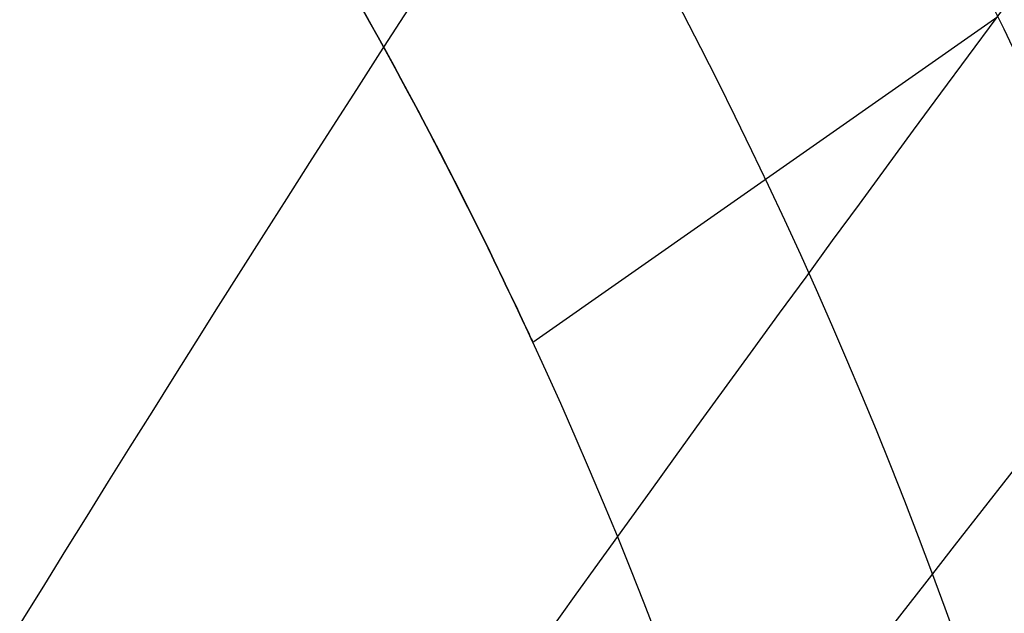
# Model space of a CAD drawing. Extents: x 35624 to 36541, y 4015 to 4839.
# Tile 14 of 150: x 35824.6 to 35828.12, y 4153.57 to 4155.69. Entities that reach past the tile are written whole.
import ezdxf

# ---------------------------------------------------------------- set-up
doc = ezdxf.new("R2010")
doc.units = 0
doc.layers.add('FUSTO_INTERNO', color=200, linetype='CONTINUOUS')
doc.layers.add('IGES_LEVEL_1', color=4, linetype='CONTINUOUS')

msp = doc.modelspace()

# ---------------------------------------------------------------- linework, layer by layer
at = {"layer": 'FUSTO_INTERNO'}
for p, q in [((35825.85242668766, 4155.677259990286, -157.2044909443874), (35825.82270978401, 4155.730309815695, -157.162937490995)), ((35825.82270978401, 4155.730309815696, -162.14991334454), (35825.85242668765, 4155.677259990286, -162.1083598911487)), ((35825.85242668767, 4155.677259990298, -199.2035731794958), (35825.82270978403, 4155.730309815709, -199.1620197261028)), ((35825.82270978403, 4155.730309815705, -204.1489955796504), (35825.85242668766, 4155.677259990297, -204.1074421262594)), ((35828.09653475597, 4155.696911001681, -159.656425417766), (35826.43494424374, 4154.533001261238, -159.6564254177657)), ((35828.09653475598, 4155.696911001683, -201.6555076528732), (35826.43494424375, 4154.533001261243, -201.6555076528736)), ((35825.88146238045, 4155.624994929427, -157.2475128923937), (35825.85242668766, 4155.677259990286, -157.2044909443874)), ((35825.85242668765, 4155.677259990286, -162.1083598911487), (35825.88146238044, 4155.624994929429, -162.0653379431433)), ((35825.88146238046, 4155.624994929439, -199.2465951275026), (35825.85242668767, 4155.677259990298, -199.2035731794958)), ((35825.85242668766, 4155.677259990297, -204.1074421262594), (35825.88146238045, 4155.62499492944, -204.0644201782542)), ((35825.90981233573, 4155.573544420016, -157.2919844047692), (35825.88146238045, 4155.624994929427, -157.2475128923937)), ((35825.88146238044, 4155.624994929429, -162.0653379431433), (35825.90981233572, 4155.573544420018, -162.0208664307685)), ((35825.90981233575, 4155.573544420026, -199.2910666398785), (35825.88146238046, 4155.624994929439, -199.2465951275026)), ((35825.88146238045, 4155.62499492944, -204.0644201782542), (35825.90981233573, 4155.57354442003, -204.0199486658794)), ((35825.93747202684, 4155.52293824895, -157.3378865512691), (35825.90981233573, 4155.573544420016, -157.2919844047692)), ((35825.90981233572, 4155.573544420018, -162.0208664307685), (35825.93747202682, 4155.522938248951, -161.9749642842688)), ((35825.93747202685, 4155.522938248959, -199.3369687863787), (35825.90981233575, 4155.573544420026, -199.2910666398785)), ((35825.90981233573, 4155.57354442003, -204.0199486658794), (35825.93747202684, 4155.522938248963, -203.9740465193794)), ((35825.9644369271, 4155.473206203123, -157.3852004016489), (35825.93747202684, 4155.52293824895, -157.3378865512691)), ((35825.93747202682, 4155.522938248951, -161.9749642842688), (35825.96443692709, 4155.473206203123, -161.9276504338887)), ((35825.96443692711, 4155.473206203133, -199.3842826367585), (35825.93747202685, 4155.522938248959, -199.3369687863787)), ((35825.93747202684, 4155.522938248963, -203.9740465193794), (35825.9644369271, 4155.473206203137, -203.9267326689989)), ((35825.99070250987, 4155.424378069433, -157.433907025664), (35825.9644369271, 4155.473206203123, -157.3852004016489)), ((35825.96443692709, 4155.473206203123, -161.9276504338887), (35825.99070250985, 4155.424378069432, -161.8789438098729)), ((35825.99070250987, 4155.424378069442, -199.4329892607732), (35825.96443692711, 4155.473206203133, -199.3842826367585)), ((35825.9644369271, 4155.473206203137, -203.9267326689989), (35825.99070250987, 4155.424378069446, -203.8780260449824)), ((35826.01626424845, 4155.376483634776, -157.4839874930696), (35825.99070250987, 4155.424378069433, -157.433907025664)), ((35825.99070250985, 4155.424378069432, -161.8789438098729), (35826.01626424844, 4155.376483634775, -161.8288633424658)), ((35826.01626424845, 4155.376483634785, -199.4830697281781), (35825.99070250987, 4155.424378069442, -199.4329892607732)), ((35825.99070250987, 4155.424378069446, -203.8780260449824), (35826.01626424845, 4155.376483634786, -203.8279455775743)), ((35826.0411176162, 4155.329552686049, -157.5354228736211), (35826.01626424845, 4155.376483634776, -157.4839874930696)), ((35826.01626424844, 4155.376483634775, -161.8288633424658), (35826.04111761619, 4155.329552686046, -161.7774279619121)), ((35826.0411176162, 4155.329552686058, -199.5345051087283), (35826.01626424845, 4155.376483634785, -199.4830697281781)), ((35826.01626424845, 4155.376483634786, -203.8279455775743), (35826.0411176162, 4155.329552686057, -203.7765101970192)), ((35826.06523479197, 4155.283667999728, -157.5881347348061), (35826.0411176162, 4155.329552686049, -157.5354228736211)), ((35826.04111761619, 4155.329552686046, -161.7774279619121), (35826.06523479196, 4155.283667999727, -161.7247161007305)), ((35826.06523479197, 4155.28366799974, -199.5872169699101), (35826.0411176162, 4155.329552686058, -199.5345051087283)), ((35826.0411176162, 4155.329552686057, -203.7765101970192), (35826.06523479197, 4155.283667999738, -203.7237983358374)), ((35826.08859236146, 4155.238905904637, -157.6420416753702), (35826.06523479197, 4155.283667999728, -157.5881347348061)), ((35826.06523479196, 4155.283667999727, -161.7247161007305), (35826.08859236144, 4155.238905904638, -161.6708091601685)), ((35826.08859236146, 4155.238905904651, -199.6411239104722), (35826.06523479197, 4155.28366799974, -199.5872169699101)), ((35826.06523479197, 4155.283667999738, -203.7237983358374), (35826.08859236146, 4155.238905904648, -203.6698913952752)), ((35826.11119069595, 4155.195289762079, -157.6971166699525), (35826.08859236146, 4155.238905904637, -157.6420416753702)), ((35826.08859236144, 4155.238905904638, -161.6708091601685), (35826.11119069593, 4155.19528976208, -161.615734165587)), ((35826.11119069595, 4155.195289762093, -199.6961989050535), (35826.08859236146, 4155.238905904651, -199.6411239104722)), ((35826.08859236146, 4155.238905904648, -203.6698913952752), (35826.11119069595, 4155.19528976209, -203.6148164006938)), ((35826.13303016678, 4155.152842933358, -157.7533326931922), (35826.11119069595, 4155.195289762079, -157.6971166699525)), ((35826.11119069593, 4155.19528976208, -161.615734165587), (35826.13303016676, 4155.15284293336, -161.5595181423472)), ((35826.13303016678, 4155.152842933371, -199.7524149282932), (35826.11119069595, 4155.195289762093, -199.6961989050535)), ((35826.11119069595, 4155.19528976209, -203.6148164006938), (35826.13303016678, 4155.152842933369, -203.5586003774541)), ((35826.15411114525, 4155.111588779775, -157.8106627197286), (35826.13303016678, 4155.152842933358, -157.7533326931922)), ((35826.13303016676, 4155.15284293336, -161.5595181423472), (35826.15411114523, 4155.111588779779, -161.50218811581)), ((35826.15411114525, 4155.111588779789, -199.8097449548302), (35826.13303016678, 4155.152842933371, -199.7524149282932)), ((35826.13303016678, 4155.152842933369, -203.5586003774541), (35826.15411114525, 4155.111588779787, -203.501270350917)), ((35826.17443400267, 4155.071550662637, -157.8690797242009), (35826.15411114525, 4155.111588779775, -157.8106627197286)), ((35826.15411114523, 4155.111588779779, -161.50218811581), (35826.17443400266, 4155.07155066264, -161.4437711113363)), ((35826.17443400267, 4155.071550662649, -199.8681619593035), (35826.15411114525, 4155.111588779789, -199.8097449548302)), ((35826.15411114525, 4155.111588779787, -203.501270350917), (35826.17443400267, 4155.071550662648, -203.4428533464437)), ((35826.19399911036, 4155.032751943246, -157.9285566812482), (35826.17443400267, 4155.071550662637, -157.8690797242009)), ((35826.17443400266, 4155.07155066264, -161.4437711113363), (35826.19399911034, 4155.032751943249, -161.3842941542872)), ((35826.19399911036, 4155.032751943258, -199.9276389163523), (35826.17443400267, 4155.071550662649, -199.8681619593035)), ((35826.17443400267, 4155.071550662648, -203.4428533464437), (35826.19399911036, 4155.032751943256, -203.3833763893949)), ((35826.21280683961, 4154.995215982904, -157.9890665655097), (35826.19399911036, 4155.032751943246, -157.9285566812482)), ((35826.19399911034, 4155.032751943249, -161.3842941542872), (35826.2128068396, 4154.995215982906, -161.3237842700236)), ((35826.21280683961, 4154.995215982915, -199.9881488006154), (35826.19399911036, 4155.032751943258, -199.9276389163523)), ((35826.19399911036, 4155.032751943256, -203.3833763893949), (35826.21280683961, 4154.995215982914, -203.3228665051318)), ((35826.23085756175, 4154.958966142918, -158.0505823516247), (35826.21280683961, 4154.995215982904, -157.9890665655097)), ((35826.2128068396, 4154.995215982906, -161.3237842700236), (35826.23085756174, 4154.958966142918, -161.2622684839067)), ((35826.23085756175, 4154.958966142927, -200.049664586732), (35826.21280683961, 4154.995215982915, -199.9881488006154)), ((35826.21280683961, 4154.995215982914, -203.3228665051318), (35826.23085756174, 4154.958966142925, -203.2613507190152)), ((35826.24815164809, 4154.92402578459, -158.1130770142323), (35826.23085756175, 4154.958966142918, -158.0505823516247)), ((35826.23085756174, 4154.958966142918, -161.2622684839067), (35826.24815164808, 4154.924025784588, -161.1997738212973)), ((35826.24815164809, 4154.924025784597, -200.112159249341), (35826.23085756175, 4154.958966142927, -200.049664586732)), ((35826.23085756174, 4154.958966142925, -203.2613507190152), (35826.24815164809, 4154.924025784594, -203.1988560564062)), ((35826.26468946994, 4154.890418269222, -158.1765235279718), (35826.24815164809, 4154.92402578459, -158.1130770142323)), ((35826.24815164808, 4154.924025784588, -161.1997738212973), (35826.26468946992, 4154.890418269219, -161.1363273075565)), ((35826.26468946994, 4154.890418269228, -200.1756057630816), (35826.24815164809, 4154.924025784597, -200.112159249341)), ((35826.24815164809, 4154.924025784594, -203.1988560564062), (35826.26468946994, 4154.890418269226, -203.1354095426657)), ((35826.28047139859, 4154.858166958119, -158.2408948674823), (35826.26468946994, 4154.890418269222, -158.1765235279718)), ((35826.26468946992, 4154.890418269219, -161.1363273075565), (35826.28047139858, 4154.858166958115, -161.0719559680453)), ((35826.2804713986, 4154.858166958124, -200.2399771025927), (35826.26468946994, 4154.890418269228, -200.1756057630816)), ((35826.26468946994, 4154.890418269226, -203.1354095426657), (35826.2804713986, 4154.858166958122, -203.0710382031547)), ((35826.29549780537, 4154.827295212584, -158.3061640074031), (35826.28047139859, 4154.858166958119, -158.2408948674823)), ((35826.28047139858, 4154.858166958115, -161.0719559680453), (35826.29549780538, 4154.82729521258, -161.0066868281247)), ((35826.29549780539, 4154.827295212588, -200.3052462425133), (35826.2804713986, 4154.858166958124, -200.2399771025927)), ((35826.2804713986, 4154.858166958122, -203.0710382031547), (35826.2954978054, 4154.827295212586, -203.0057690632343)), ((35826.3097690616, 4154.797826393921, -158.3723039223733), (35826.29549780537, 4154.827295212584, -158.3061640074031)), ((35826.29549780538, 4154.82729521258, -161.0066868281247), (35826.30976906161, 4154.797826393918, -160.9405469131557)), ((35826.30976906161, 4154.797826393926, -200.3713861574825), (35826.29549780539, 4154.827295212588, -200.3052462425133)), ((35826.2954978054, 4154.827295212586, -203.0057690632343), (35826.30976906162, 4154.797826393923, -202.9396291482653)), ((35826.32328553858, 4154.769783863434, -158.4392875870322), (35826.3097690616, 4154.797826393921, -158.3723039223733)), ((35826.30976906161, 4154.797826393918, -160.9405469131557), (35826.32328553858, 4154.76978386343, -160.8735632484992)), ((35826.32328553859, 4154.769783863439, -200.4383698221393), (35826.30976906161, 4154.797826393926, -200.3713861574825)), ((35826.30976906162, 4154.797826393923, -202.9396291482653), (35826.32328553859, 4154.769783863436, -202.8726454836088)), ((35826.33604760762, 4154.743190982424, -158.5070879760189), (35826.32328553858, 4154.769783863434, -158.4392875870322)), ((35826.32328553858, 4154.76978386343, -160.8735632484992), (35826.33604760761, 4154.743190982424, -160.8057628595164)), ((35826.33604760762, 4154.743190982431, -200.5061702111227), (35826.32328553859, 4154.769783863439, -200.4383698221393)), ((35826.32328553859, 4154.769783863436, -202.8726454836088), (35826.33604760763, 4154.743190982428, -202.8048450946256)), ((35826.34805257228, 4154.718082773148, -158.5756474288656), (35826.33604760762, 4154.743190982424, -158.5070879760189)), ((35826.33604760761, 4154.743190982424, -160.8057628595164), (35826.34805257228, 4154.718082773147, -160.7372034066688)), ((35826.34805257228, 4154.718082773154, -200.5747296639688), (35826.33604760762, 4154.743190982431, -200.5061702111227)), ((35826.33604760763, 4154.743190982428, -202.8048450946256), (35826.34805257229, 4154.718082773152, -202.7362856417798)), ((35826.35927737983, 4154.694527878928, -158.6447915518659), (35826.34805257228, 4154.718082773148, -158.5756474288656)), ((35826.34805257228, 4154.718082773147, -160.7372034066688), (35826.35927737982, 4154.694527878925, -160.6680592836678)), ((35826.35927737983, 4154.694527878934, -200.6438737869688), (35826.34805257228, 4154.718082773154, -200.5747296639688)), ((35826.34805257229, 4154.718082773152, -202.7362856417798), (35826.35927737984, 4154.694527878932, -202.6671415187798)), ((35826.36972280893, 4154.672535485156, -158.7144886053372), (35826.35927737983, 4154.694527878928, -158.6447915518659)), ((35826.35927737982, 4154.694527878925, -160.6680592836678), (35826.36972280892, 4154.672535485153, -160.598362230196)), ((35826.36972280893, 4154.672535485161, -200.7135708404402), (35826.35927737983, 4154.694527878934, -200.6438737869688)), ((35826.35927737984, 4154.694527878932, -202.6671415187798), (35826.36972280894, 4154.67253548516, -202.5974444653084)), ((35826.37938963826, 4154.652114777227, -158.784706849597), (35826.36972280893, 4154.672535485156, -158.7144886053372)), ((35826.36972280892, 4154.672535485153, -160.598362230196), (35826.37938963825, 4154.652114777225, -160.5281439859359)), ((35826.37938963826, 4154.652114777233, -200.7837890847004), (35826.36972280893, 4154.672535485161, -200.7135708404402)), ((35826.36972280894, 4154.67253548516, -202.5974444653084), (35826.37938963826, 4154.652114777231, -202.5272262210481)), ((35826.38827864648, 4154.633274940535, -158.8554145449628), (35826.37938963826, 4154.652114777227, -158.784706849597)), ((35826.37938963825, 4154.652114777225, -160.5281439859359), (35826.38827864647, 4154.633274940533, -160.4574362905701)), ((35826.38827864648, 4154.63327494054, -200.8544967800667), (35826.37938963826, 4154.652114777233, -200.7837890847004)), ((35826.37938963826, 4154.652114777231, -202.5272262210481), (35826.38827864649, 4154.633274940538, -202.4565185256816)), ((35826.39639061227, 4154.616025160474, -158.9265799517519), (35826.38827864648, 4154.633274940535, -158.8554145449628)), ((35826.38827864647, 4154.633274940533, -160.4574362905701), (35826.39639061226, 4154.616025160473, -160.386270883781)), ((35826.39639061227, 4154.61602516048, -200.9256621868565), (35826.38827864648, 4154.63327494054, -200.8544967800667)), ((35826.38827864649, 4154.633274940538, -202.4565185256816), (35826.39639061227, 4154.616025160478, -202.3853531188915)), ((35826.40372631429, 4154.600374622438, -158.9981713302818), (35826.39639061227, 4154.616025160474, -158.9265799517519)), ((35826.39639061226, 4154.616025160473, -160.386270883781), (35826.40372631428, 4154.600374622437, -160.3146795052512)), ((35826.40372631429, 4154.600374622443, -200.9972535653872), (35826.39639061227, 4154.61602516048, -200.9256621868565)), ((35826.39639061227, 4154.616025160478, -202.3853531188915), (35826.4037263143, 4154.600374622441, -202.3137617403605)), ((35826.41028653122, 4154.586332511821, -159.07015694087), (35826.40372631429, 4154.600374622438, -158.9981713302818)), ((35826.40372631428, 4154.600374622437, -160.3146795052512), (35826.41028653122, 4154.58633251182, -160.2426938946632)), ((35826.41028653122, 4154.586332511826, -201.0692391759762), (35826.40372631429, 4154.600374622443, -200.9972535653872)), ((35826.4037263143, 4154.600374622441, -202.3137617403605), (35826.41028653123, 4154.586332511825, -202.2417761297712)), ((35826.41607204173, 4154.573908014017, -159.1425050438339), (35826.41028653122, 4154.586332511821, -159.07015694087)), ((35826.41028653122, 4154.58633251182, -160.2426938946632), (35826.41607204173, 4154.573908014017, -160.1703457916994)), ((35826.41607204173, 4154.573908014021, -201.141587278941), (35826.41028653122, 4154.586332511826, -201.0692391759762)), ((35826.41028653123, 4154.586332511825, -202.2417761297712), (35826.41607204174, 4154.573908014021, -202.1694280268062)), ((35826.42108362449, 4154.563110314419, -159.2151838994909), (35826.41607204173, 4154.573908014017, -159.1425050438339)), ((35826.41607204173, 4154.573908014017, -160.1703457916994), (35826.42108362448, 4154.563110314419, -160.0976669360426)), ((35826.42108362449, 4154.563110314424, -201.2142661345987), (35826.41607204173, 4154.573908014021, -201.141587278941)), ((35826.41607204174, 4154.573908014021, -202.1694280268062), (35826.4210836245, 4154.563110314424, -202.0967491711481)), ((35826.42532205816, 4154.553948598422, -159.2881617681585), (35826.42108362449, 4154.563110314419, -159.2151838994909)), ((35826.42108362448, 4154.563110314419, -160.0976669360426), (35826.42532205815, 4154.553948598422, -160.024689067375)), ((35826.42532205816, 4154.553948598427, -201.287244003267), (35826.42108362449, 4154.563110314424, -201.2142661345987)), ((35826.4210836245, 4154.563110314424, -202.0967491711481), (35826.42532205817, 4154.553948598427, -202.0237713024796)), ((35826.42878812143, 4154.54643205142, -159.3614069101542), (35826.42532205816, 4154.553948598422, -159.2881617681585)), ((35826.42532205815, 4154.553948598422, -160.024689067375), (35826.42878812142, 4154.54643205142, -159.9514439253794)), ((35826.42878812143, 4154.546432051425, -201.360489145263), (35826.42532205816, 4154.553948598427, -201.287244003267)), ((35826.42532205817, 4154.553948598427, -202.0237713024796), (35826.42878812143, 4154.546432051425, -201.9505261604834)), ((35826.43148259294, 4154.540569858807, -159.4348875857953), (35826.42878812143, 4154.54643205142, -159.3614069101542)), ((35826.42878812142, 4154.54643205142, -159.9514439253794), (35826.43148259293, 4154.540569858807, -159.8779632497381)), ((35826.43148259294, 4154.540569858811, -201.4339698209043), (35826.42878812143, 4154.546432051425, -201.360489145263)), ((35826.42878812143, 4154.546432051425, -201.9505261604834), (35826.43148259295, 4154.540569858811, -201.8770454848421)), ((35826.43340625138, 4154.536371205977, -159.5085720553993), (35826.43148259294, 4154.540569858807, -159.4348875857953)), ((35826.43148259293, 4154.540569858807, -159.8779632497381), (35826.43340625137, 4154.536371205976, -159.8042787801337)), ((35826.43340625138, 4154.536371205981, -201.5076542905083), (35826.43148259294, 4154.540569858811, -201.4339698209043)), ((35826.43148259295, 4154.540569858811, -201.8770454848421), (35826.43340625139, 4154.536371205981, -201.8033610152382)), ((35826.43455987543, 4154.533845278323, -159.5824285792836), (35826.43340625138, 4154.536371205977, -159.5085720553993)), ((35826.43340625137, 4154.536371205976, -159.8042787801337), (35826.43455987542, 4154.533845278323, -159.7304222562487)), ((35826.43455987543, 4154.533845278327, -201.5815108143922), (35826.43340625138, 4154.536371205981, -201.5076542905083)), ((35826.43340625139, 4154.536371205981, -201.8033610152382), (35826.43455987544, 4154.533845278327, -201.7295044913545)), ((35826.43494424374, 4154.533001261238, -159.6564254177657), (35826.43455987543, 4154.533845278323, -159.5824285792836)), ((35826.43455987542, 4154.533845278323, -159.7304222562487), (35826.43494424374, 4154.533001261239, -159.6564254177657)), ((35826.43494424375, 4154.533001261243, -201.6555076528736), (35826.43455987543, 4154.533845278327, -201.5815108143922)), ((35826.43455987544, 4154.533845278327, -201.7295044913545), (35826.43494424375, 4154.533001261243, -201.6555076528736))]:
    msp.add_line(p, q, dxfattribs=at)
for centre, radius, start, end in [((35963.01810112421, 4253.916306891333, -193.153372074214), 166.5287774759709, 179.9999999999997, 225.0003263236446), ((35963.01997296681, 4253.916442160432, -185.1559709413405), 153.529563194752, 179.9999999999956, 270.0000066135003), ((35963.01998031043, 4253.916306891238, -160.1559709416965), 153.5295631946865, 179.9999999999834, 225.00013538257), ((35963.01810112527, 4253.916306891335, -193.153372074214), 151.5287774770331, 180, 225.0003586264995), ((35811.07003753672, 4147.432000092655, -154.6564491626), 18.92644604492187, 339.1427322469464, 90.87803346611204), ((35811.07003753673, 4147.432000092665, -206.6554839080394), 18.92644604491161, 339.1427322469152, 90.87803346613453), ((35811.07003753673, 4147.432000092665, -180.6559665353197), 18.92644604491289, 339.1427322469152, 90.87803346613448), ((35811.07003753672, 4147.432000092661, -154.6564491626), 18.92644604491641, 339.1427322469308, 90.87803346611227), ((35811.07003753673, 4147.432000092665, -206.6554839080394), 18.92644604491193, 339.1427322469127, 90.87803346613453), ((35811.07003753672, 4147.432000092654, -154.6564491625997), 17.92644604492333, 339.1427322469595, 90.8780334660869), ((35811.07003753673, 4147.432000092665, -206.6554839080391), 17.92644604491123, 339.1427322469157, 90.87803346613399), ((35811.07003753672, 4147.432000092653, -154.6564491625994), 16.92644604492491, 339.1427322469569, 90.87803346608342), ((35811.07003753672, 4147.432000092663, -206.6554839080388), 16.92644604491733, 339.142732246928, 90.87803346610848), ((35811.07003753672, 4147.432000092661, -180.6559665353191), 16.92644604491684, 339.1427322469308, 90.87803346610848)]:
    msp.add_arc(centre, radius, start, end, dxfattribs=at)
at = {"layer": 'IGES_LEVEL_1', "extrusion": (-3.242475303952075e-08, 4.027076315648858e-16, 0.9999999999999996)}
msp.add_arc((36020.49593510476, 4312.185793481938, -319.7320155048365), 199.9999999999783, 179.9999999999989, 270.0000000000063, dxfattribs=at)
msp.add_arc((36020.49593510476, 4312.185793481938, -319.7320155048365), 199.9999999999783, 179.9999999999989, 270.0000000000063, dxfattribs=at)
at = {"layer": 'IGES_LEVEL_1', "extrusion": (0.838852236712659, -0.5299820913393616, -0.1242815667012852)}
msp.add_arc((22654.54912128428, 3187.751042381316, 27888.0245943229), 16.10495258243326, 180.5426217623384, 254.3932212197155, dxfattribs=at)
at = {"layer": 'IGES_LEVEL_1', "extrusion": (0.8162404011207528, -0.5699684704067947, -0.09427380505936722)}
msp.add_arc((23924.07082166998, 2243.218006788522, 26903.97391406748), 16.10020578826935, 180.4974594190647, 256.0881199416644, dxfattribs=at)
at = {"layer": 'IGES_LEVEL_1', "extrusion": (0.7899161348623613, -0.6093363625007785, -0.06885998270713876)}
msp.add_arc((25178.36594345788, 1476.211458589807, 25790.91365191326), 16.09453333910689, 180.4515808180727, 257.7338429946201, dxfattribs=at)
at = {"layer": 'IGES_LEVEL_1', "extrusion": (0.7725210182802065, -0.632526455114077, -0.05587092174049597)}
msp.add_arc((25917.68186446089, 1098.978797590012, 25068.22073840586), 16.09069631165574, 180.4241592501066, 258.6587917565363, dxfattribs=at)
at = {"layer": 'IGES_LEVEL_1', "extrusion": (0.7418948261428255, -0.669428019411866, -0.03818630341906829)}
msp.add_arc((27091.89750667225, 606.3874516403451, 23813.6290774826), 16.083741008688, 180.3800354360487, 260.0035038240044, dxfattribs=at)
at = {"layer": 'IGES_LEVEL_1', "extrusion": (0.7086985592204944, -0.7050927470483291, -0.02430165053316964)}
msp.add_arc((28220.48466828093, 242.7375568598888, 22473.26120560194), 16.07585516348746, 180.3365879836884, 261.0806779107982, dxfattribs=at)

doc.saveas('drawing.dxf')
